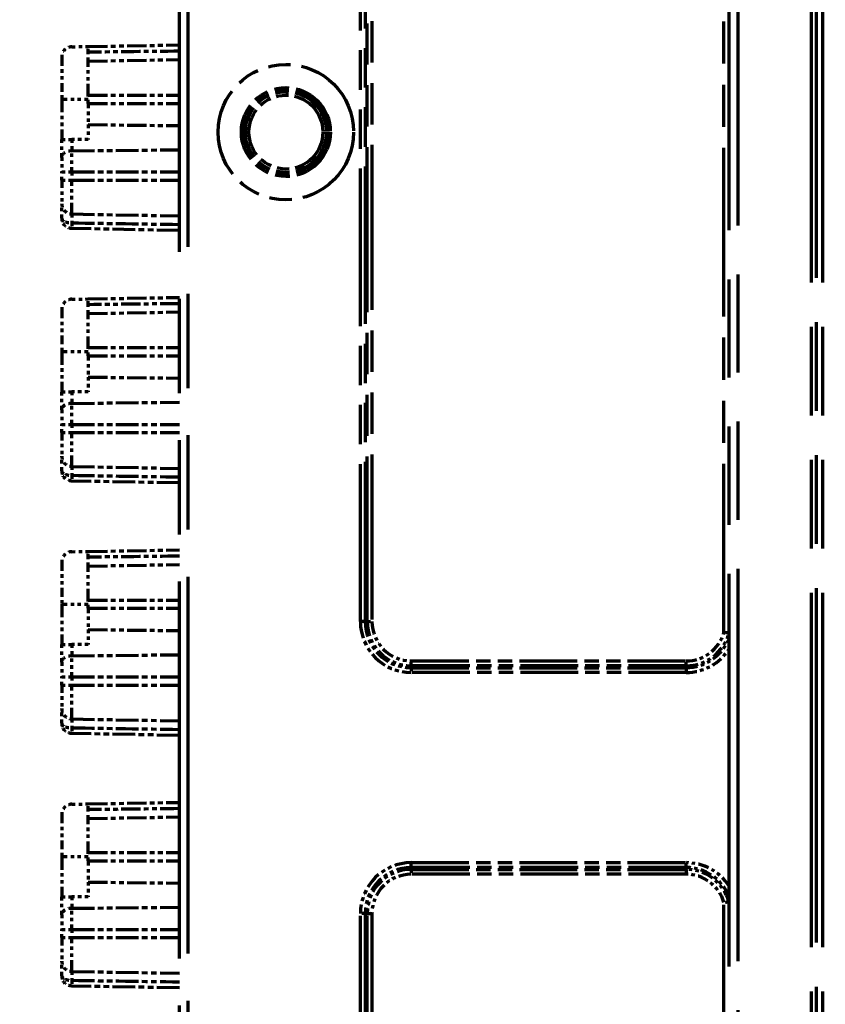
# Model space of a CAD drawing. Header units: millimetres. Extents: x 0 to 7128, y 0 to 5040.
# Tile 113 of 215: x 1457 to 1481, y 4349 to 4377. Entities that reach past the tile are written whole.
import ezdxf

# ---------------------------------------------------------------- set-up
doc = ezdxf.new("R2010")
doc.units = ezdxf.units.MM
doc.header["$LTSCALE"] = 12
doc.linetypes.add('DOUBLE_DASH_CHAIN', pattern=[1.2403, 0.6614, -0.0827, 0.1654, -0.0827, 0.1654, -0.0827])
doc.layers.add('Quote(ISO)', color=7, linetype='Continuous', lineweight=25, true_color=0x80ff00)
doc.layers.add('Tratto-punto-punto(ISO)', color=7, linetype='DOUBLE_DASH_CHAIN', lineweight=70)
doc.styles.add('Corrente-BSI', font='arial.ttf')
doc.dimstyles.new('DEFAULT-ISO', dxfattribs={"dimscale": 12, "dimtxt": 3.5, "dimasz": 2.5, "dimexe": 1, "dimexo": 1, "dimgap": 0.762, "dimtad": 1, "dimtoh": 1, "dimrnd": 1e-08, "dimtxsty": 'Corrente-BSI', "dimcen": 0.09, "dimdle": 10, "dimclrd": 7, "dimclre": 7, "dimclrt": 7, "dimazin": 2, "dimtfac": 0.571429, "dimtmove": 0, "dimatfit": 3, "dimfxl": 1, "dimtolj": 1, "dimlwd": 5, "dimlwe": 5, "dimarcsym": 0})

# ---------------------------------------------------------------- blocks, each defined once
blk = doc.blocks.new('*D41')
at = {"layer": 'Defpoints', "color": 0, "linetype": 'Continuous', "transparency": 16777216}
for p in [(2528.216, 4576.753), (1422.047, 4196.283), (2528.216, 3952.753)]:
    blk.add_point(p, dxfattribs=at)
at = {"layer": 'Quote(ISO)', "color": 7, "linetype": 'Continuous', "lineweight": 5, "transparency": 16777216}
for p, q in [((1422.047, 4208.283), (1422.047, 4588.753)), ((2528.216, 3964.753), (2528.216, 4588.753)), ((1452.047, 4576.753), (2498.216, 4576.753))]:
    blk.add_line(p, q, dxfattribs=at)
at = {"layer": 'Quote(ISO)', "color": 7, "linetype": 'Continuous', "transparency": 16777216}
for points in [[(1452.047, 4581.753), (1452.047, 4571.753), (1422.047, 4576.753)], [(2498.216, 4581.753), (2498.216, 4571.753), (2528.216, 4576.753)]]:
    blk.add_solid(points, dxfattribs=at)
at = {"layer": 'Quote(ISO)', "color": 7, "linetype": 'Continuous', "lineweight": 9, "transparency": 16777216, "insert": (1975.131, 4648.515), "char_height": 42, "attachment_point": 5, "style": 'Corrente-BSI'}
blk.add_mtext('\\A1; \\fArial|b0|i0;2500mm\\P\\fArial|b0|i0;Room to be left for Sprayheads extraction', dxfattribs=at)

msp = doc.modelspace()

# ---------------------------------------------------------------- linework, layer by layer
at = {"layer": 'Tratto-punto-punto(ISO)', "ltscale": 0.605187}
for p, q in [((1467.311, 4359.783), (1467.311, 4382.665)), ((1467.452, 4382.665), (1467.452, 4359.783)), ((1467.311, 4328.4), (1467.311, 4351.283)), ((1467.452, 4351.283), (1467.452, 4328.4))]:
    msp.add_line(p, q, dxfattribs=at)
at = {"layer": 'Tratto-punto-punto(ISO)', "ltscale": 0.618199}
for p, q in [((1477.697, 4359.465), (1477.697, 4382.839)), ((1477.697, 4328.226), (1477.697, 4351.601))]:
    msp.add_line(p, q, dxfattribs=at)
at = {"layer": 'Tratto-punto-punto(ISO)', "ltscale": 1.439888}
msp.add_line((1477.847, 4328.314), (1477.847, 4382.752), dxfattribs=at)
at = {"layer": 'Tratto-punto-punto(ISO)', "ltscale": 1.439373}
msp.add_line((1478.097, 4382.742), (1478.097, 4328.324), dxfattribs=at)
at = {"layer": 'Tratto-punto-punto(ISO)', "ltscale": 1.382395}
for p, q in [((1461.847, 4329.401), (1461.847, 4381.665)), ((1462.097, 4381.665), (1462.097, 4329.401))]:
    msp.add_line(p, q, dxfattribs=at)
at = {"layer": 'Tratto-punto-punto(ISO)', "ltscale": 0.577992}
for p, q in [((1467.114, 4359.783), (1467.114, 4381.637)), ((1467.255, 4381.637), (1467.255, 4359.783)), ((1467.114, 4329.428), (1467.114, 4351.283)), ((1467.255, 4351.283), (1467.255, 4329.428))]:
    msp.add_line(p, q, dxfattribs=at)
at = {"layer": 'Tratto-punto-punto(ISO)', "ltscale": 1.300107}
msp.add_line((1480.242, 4330.956), (1480.242, 4380.11), dxfattribs=at)
at = {"layer": 'Tratto-punto-punto(ISO)', "ltscale": 1.300085}
msp.add_line((1480.383, 4380.109), (1480.383, 4330.957), dxfattribs=at)
at = {"layer": 'Tratto-punto-punto(ISO)', "ltscale": 1.300062}
msp.add_line((1480.575, 4330.957), (1480.575, 4380.109), dxfattribs=at)
at = {"layer": 'Tratto-punto-punto(ISO)', "ltscale": 0.012605}
for p, q in [((1458.717, 4376.517), (1459.197, 4376.525)), ((1459.197, 4373.82), (1458.717, 4373.82)), ((1458.717, 4369.167), (1459.197, 4369.175)), ((1459.197, 4366.47), (1458.717, 4366.47)), ((1458.717, 4361.817), (1459.197, 4361.825)), ((1459.197, 4359.12), (1458.717, 4359.12)), ((1458.717, 4354.467), (1459.197, 4354.475)), ((1459.197, 4351.77), (1458.717, 4351.77))]:
    msp.add_line(p, q, dxfattribs=at)
at = {"layer": 'Tratto-punto-punto(ISO)', "ltscale": 0.070017}
for p, q in [((1459.197, 4376.525), (1461.847, 4376.571)), ((1459.197, 4369.175), (1461.847, 4369.221)), ((1459.197, 4361.825), (1461.847, 4361.871)), ((1459.197, 4354.475), (1461.847, 4354.521))]:
    msp.add_line(p, q, dxfattribs=at)
at = {"layer": 'Tratto-punto-punto(ISO)', "ltscale": 0.007343}
for p, q in [((1459.197, 4376.358), (1459.197, 4376.525)), ((1459.197, 4369.008), (1459.197, 4369.175)), ((1459.197, 4361.658), (1459.197, 4361.825)), ((1459.197, 4354.308), (1459.197, 4354.475))]:
    msp.add_line(p, q, dxfattribs=at)
at = {"layer": 'Tratto-punto-punto(ISO)', "ltscale": 0.011356}
for p, q in [((1459.197, 4376.1), (1459.197, 4376.358)), ((1459.197, 4368.75), (1459.197, 4369.008)), ((1459.197, 4361.4), (1459.197, 4361.658)), ((1459.197, 4354.05), (1459.197, 4354.308))]:
    msp.add_line(p, q, dxfattribs=at)
at = {"layer": 'Tratto-punto-punto(ISO)', "ltscale": 0.032208}
for p, q in [((1458.422, 4376.217), (1458.422, 4374.995)), ((1458.422, 4368.867), (1458.422, 4367.645)), ((1458.422, 4361.517), (1458.422, 4360.295)), ((1458.422, 4354.167), (1458.422, 4352.945))]:
    msp.add_line(p, q, dxfattribs=at)
at = {"layer": 'Tratto-punto-punto(ISO)', "ltscale": 0.070008}
for p, q in [((1459.197, 4376.1), (1461.847, 4376.146)), ((1459.197, 4375.108), (1461.847, 4375.108)), ((1459.197, 4374.869), (1461.847, 4374.869)), ((1459.197, 4374.25), (1461.847, 4374.221)), ((1459.197, 4368.75), (1461.847, 4368.796)), ((1459.197, 4367.758), (1461.847, 4367.758)), ((1459.197, 4367.519), (1461.847, 4367.519)), ((1459.197, 4366.9), (1461.847, 4366.871)), ((1459.197, 4361.4), (1461.847, 4361.446)), ((1459.197, 4360.408), (1461.847, 4360.408)), ((1459.197, 4360.169), (1461.847, 4360.169)), ((1459.197, 4359.55), (1461.847, 4359.521)), ((1459.197, 4354.05), (1461.847, 4354.096)), ((1459.197, 4353.058), (1461.847, 4353.058)), ((1459.197, 4352.819), (1461.847, 4352.819)), ((1459.197, 4352.2), (1461.847, 4352.171))]:
    msp.add_line(p, q, dxfattribs=at)
at = {"layer": 'Tratto-punto-punto(ISO)', "ltscale": 0.041127}
for p, q in [((1459.197, 4375.108), (1459.197, 4376.1)), ((1459.197, 4367.758), (1459.197, 4368.75)), ((1459.197, 4360.408), (1459.197, 4361.4)), ((1459.197, 4353.058), (1459.197, 4354.05))]:
    msp.add_line(p, q, dxfattribs=at)
at = {"layer": 'Tratto-punto-punto(ISO)', "ltscale": 0.048722}
for p, q in [((1458.422, 4374.995), (1458.422, 4373.82)), ((1458.422, 4367.645), (1458.422, 4366.47)), ((1458.422, 4360.295), (1458.422, 4359.12)), ((1458.422, 4352.945), (1458.422, 4351.77))]:
    msp.add_line(p, q, dxfattribs=at)
at = {"layer": 'Tratto-punto-punto(ISO)', "ltscale": 0.0204}
for p, q in [((1458.422, 4374.995), (1459.197, 4374.995)), ((1458.422, 4367.645), (1459.197, 4367.645)), ((1458.422, 4360.295), (1459.197, 4360.295)), ((1458.422, 4352.945), (1459.197, 4352.945))]:
    msp.add_line(p, q, dxfattribs=at)
at = {"layer": 'Tratto-punto-punto(ISO)', "ltscale": 0.006215}
for p, q in [((1459.197, 4374.869), (1459.197, 4375.108)), ((1458.422, 4372.633), (1458.422, 4372.872)), ((1458.717, 4372.872), (1458.717, 4372.633)), ((1459.197, 4367.519), (1459.197, 4367.758)), ((1458.422, 4365.283), (1458.422, 4365.522)), ((1458.717, 4365.522), (1458.717, 4365.283)), ((1459.197, 4360.169), (1459.197, 4360.408)), ((1458.422, 4357.933), (1458.422, 4358.172)), ((1458.717, 4358.172), (1458.717, 4357.933)), ((1459.197, 4352.819), (1459.197, 4353.058)), ((1458.422, 4350.583), (1458.422, 4350.822)), ((1458.717, 4350.822), (1458.717, 4350.583))]:
    msp.add_line(p, q, dxfattribs=at)
at = {"layer": 'Tratto-punto-punto(ISO)', "ltscale": 0.017593}
for p, q in [((1459.197, 4374.869), (1459.197, 4374.25)), ((1459.197, 4367.519), (1459.197, 4366.9)), ((1459.197, 4360.169), (1459.197, 4359.55)), ((1459.197, 4352.819), (1459.197, 4352.2))]:
    msp.add_line(p, q, dxfattribs=at)
at = {"layer": 'Tratto-punto-punto(ISO)', "ltscale": 0.012062}
for p, q in [((1459.197, 4374.25), (1459.197, 4373.82)), ((1459.197, 4366.9), (1459.197, 4366.47)), ((1459.197, 4359.55), (1459.197, 4359.12)), ((1459.197, 4352.2), (1459.197, 4351.77))]:
    msp.add_line(p, q, dxfattribs=at)
at = {"layer": 'Tratto-punto-punto(ISO)', "ltscale": 0.014913}
for p, q in [((1458.422, 4373.298), (1458.422, 4373.82)), ((1458.422, 4365.948), (1458.422, 4366.47)), ((1458.422, 4358.598), (1458.422, 4359.12)), ((1458.422, 4351.248), (1458.422, 4351.77))]:
    msp.add_line(p, q, dxfattribs=at)
at = {"layer": 'Tratto-punto-punto(ISO)', "ltscale": 0.01224}
for p, q in [((1458.422, 4373.82), (1458.717, 4373.82)), ((1458.422, 4366.47), (1458.717, 4366.47)), ((1458.422, 4359.12), (1458.717, 4359.12)), ((1458.422, 4351.77), (1458.717, 4351.77))]:
    msp.add_line(p, q, dxfattribs=at)
at = {"layer": 'Tratto-punto-punto(ISO)', "ltscale": 0.009564}
for p, q in [((1458.717, 4373.82), (1458.717, 4373.486)), ((1458.717, 4366.47), (1458.717, 4366.136)), ((1458.717, 4359.12), (1458.717, 4358.786)), ((1458.717, 4351.77), (1458.717, 4351.436))]:
    msp.add_line(p, q, dxfattribs=at)
at = {"layer": 'Tratto-punto-punto(ISO)', "ltscale": 0.082714}
for p, q in [((1458.717, 4373.486), (1461.847, 4373.52)), ((1458.717, 4372.872), (1461.847, 4372.872)), ((1458.717, 4372.633), (1461.847, 4372.633)), ((1458.717, 4371.649), (1461.847, 4371.594)), ((1458.717, 4366.136), (1461.847, 4366.17)), ((1458.717, 4365.522), (1461.847, 4365.522)), ((1458.717, 4365.283), (1461.847, 4365.283)), ((1458.717, 4364.299), (1461.847, 4364.244)), ((1458.717, 4358.786), (1461.847, 4358.82)), ((1458.717, 4358.172), (1461.847, 4358.172)), ((1458.717, 4357.933), (1461.847, 4357.933)), ((1458.717, 4356.949), (1461.847, 4356.894)), ((1458.717, 4351.436), (1461.847, 4351.47)), ((1458.717, 4350.822), (1461.847, 4350.822)), ((1458.717, 4350.583), (1461.847, 4350.583)), ((1458.717, 4349.599), (1461.847, 4349.544))]:
    msp.add_line(p, q, dxfattribs=at)
at = {"layer": 'Tratto-punto-punto(ISO)', "ltscale": 0.017444}
for p, q in [((1458.717, 4372.872), (1458.717, 4373.486)), ((1458.717, 4365.522), (1458.717, 4366.136)), ((1458.717, 4358.172), (1458.717, 4358.786)), ((1458.717, 4350.822), (1458.717, 4351.436))]:
    msp.add_line(p, q, dxfattribs=at)
at = {"layer": 'Tratto-punto-punto(ISO)', "ltscale": 0.012095}
for p, q in [((1458.422, 4373.298), (1458.422, 4372.872)), ((1458.422, 4365.948), (1458.422, 4365.522)), ((1458.422, 4358.598), (1458.422, 4358.172)), ((1458.422, 4351.248), (1458.422, 4350.822))]:
    msp.add_line(p, q, dxfattribs=at)
at = {"layer": 'Tratto-punto-punto(ISO)', "ltscale": 0.012227}
for p, q in [((1458.422, 4372.872), (1458.717, 4372.872)), ((1458.422, 4372.633), (1458.717, 4372.633)), ((1458.422, 4365.522), (1458.717, 4365.522)), ((1458.422, 4365.283), (1458.717, 4365.283)), ((1458.422, 4358.172), (1458.717, 4358.172)), ((1458.422, 4357.933), (1458.717, 4357.933)), ((1458.422, 4350.822), (1458.717, 4350.822)), ((1458.422, 4350.583), (1458.717, 4350.583))]:
    msp.add_line(p, q, dxfattribs=at)
at = {"layer": 'Tratto-punto-punto(ISO)', "ltscale": 0.028316}
for p, q in [((1458.422, 4372.633), (1458.422, 4371.949)), ((1458.422, 4365.283), (1458.422, 4364.599)), ((1458.422, 4357.933), (1458.422, 4357.249)), ((1458.422, 4350.583), (1458.422, 4349.899))]:
    msp.add_line(p, q, dxfattribs=at)
at = {"layer": 'Tratto-punto-punto(ISO)', "ltscale": 0.040779}
for p, q in [((1458.717, 4371.649), (1458.717, 4372.633)), ((1458.717, 4364.299), (1458.717, 4365.283)), ((1458.717, 4356.949), (1458.717, 4357.933)), ((1458.717, 4349.599), (1458.717, 4350.583))]:
    msp.add_line(p, q, dxfattribs=at)
at = {"layer": 'Tratto-punto-punto(ISO)', "ltscale": 0.013677}
for p, q in [((1458.422, 4371.524), (1458.422, 4371.949)), ((1458.422, 4364.174), (1458.422, 4364.599)), ((1458.422, 4356.824), (1458.422, 4357.249)), ((1458.422, 4349.474), (1458.422, 4349.899))]:
    msp.add_line(p, q, dxfattribs=at)
at = {"layer": 'Tratto-punto-punto(ISO)', "ltscale": 0.007813}
for p, q in [((1458.717, 4371.649), (1458.717, 4371.391)), ((1458.717, 4364.299), (1458.717, 4364.041)), ((1458.717, 4356.949), (1458.717, 4356.691)), ((1458.717, 4349.599), (1458.717, 4349.341))]:
    msp.add_line(p, q, dxfattribs=at)
at = {"layer": 'Tratto-punto-punto(ISO)', "ltscale": 0.08272}
for p, q in [((1461.847, 4371.169), (1458.717, 4371.224)), ((1461.847, 4363.819), (1458.717, 4363.874)), ((1461.847, 4356.469), (1458.717, 4356.524)), ((1461.847, 4349.119), (1458.717, 4349.174))]:
    msp.add_line(p, q, dxfattribs=at)
at = {"layer": 'Tratto-punto-punto(ISO)', "ltscale": 0.004748}
for p, q in [((1467.255, 4359.783), (1467.114, 4359.783)), ((1467.311, 4359.783), (1467.452, 4359.783)), ((1468.597, 4358.497), (1468.597, 4358.638)), ((1476.597, 4358.497), (1476.597, 4358.638)), ((1468.597, 4358.441), (1468.597, 4358.3)), ((1476.597, 4358.441), (1476.597, 4358.3)), ((1468.597, 4352.624), (1468.597, 4352.765)), ((1468.597, 4352.569), (1468.597, 4352.428)), ((1476.597, 4352.624), (1476.597, 4352.765)), ((1476.597, 4352.569), (1476.597, 4352.428)), ((1467.255, 4351.283), (1467.114, 4351.283)), ((1467.311, 4351.283), (1467.452, 4351.283))]:
    msp.add_line(p, q, dxfattribs=at)
at = {"layer": 'Tratto-punto-punto(ISO)', "ltscale": 0.004196}
for p, q in [((1467.311, 4359.783), (1467.255, 4359.783)), ((1468.597, 4358.497), (1468.597, 4358.441)), ((1476.597, 4358.497), (1476.597, 4358.441)), ((1468.597, 4352.569), (1468.597, 4352.624)), ((1476.597, 4352.569), (1476.597, 4352.624)), ((1467.311, 4351.283), (1467.255, 4351.283))]:
    msp.add_line(p, q, dxfattribs=at)
at = {"layer": 'Tratto-punto-punto(ISO)', "ltscale": 0.211516}
for p, q in [((1468.597, 4358.638), (1476.597, 4358.638)), ((1476.597, 4358.497), (1468.597, 4358.497)), ((1468.597, 4358.441), (1476.597, 4358.441)), ((1476.597, 4358.3), (1468.597, 4358.3)), ((1468.597, 4352.765), (1476.597, 4352.765)), ((1476.597, 4352.624), (1468.597, 4352.624)), ((1468.597, 4352.569), (1476.597, 4352.569)), ((1476.597, 4352.428), (1468.597, 4352.428))]:
    msp.add_line(p, q, dxfattribs=at)
at = {"layer": 'Tratto-punto-punto(ISO)', "ltscale": 0.327673}
msp.add_circle((1464.947, 4374.033), 1.972, dxfattribs=at)
at = {"layer": 'Tratto-punto-punto(ISO)', "ltscale": 0.214892}
msp.add_circle((1464.947, 4374.033), 1.294, dxfattribs=at)
at = {"layer": 'Tratto-punto-punto(ISO)', "ltscale": 0.202728}
msp.add_circle((1464.947, 4374.033), 1.22, dxfattribs=at)
at = {"layer": 'Tratto-punto-punto(ISO)', "ltscale": 0.195188}
msp.add_circle((1464.947, 4374.033), 1.175, dxfattribs=at)
at = {"layer": 'Tratto-punto-punto(ISO)', "ltscale": 0.178568}
msp.add_circle((1464.947, 4374.033), 1.075, dxfattribs=at)
at = {"layer": 'Tratto-punto-punto(ISO)', "ltscale": 0.012227}
for centre, start, end in [((1458.722, 4376.217), 91, 180), ((1458.722, 4371.949), 180, 269), ((1458.722, 4368.867), 91, 180), ((1458.722, 4364.599), 180, 269), ((1458.722, 4361.517), 91, 180), ((1458.722, 4357.249), 180, 269), ((1458.722, 4354.167), 91, 180), ((1458.722, 4349.899), 180, 269)]:
    msp.add_arc(centre, 0.3, start, end, dxfattribs=at)
at = {"layer": 'Tratto-punto-punto(ISO)', "ltscale": 0.061496}
for centre, start, end in [((1468.597, 4359.783), 180, 270), ((1468.597, 4351.283), 90, 180)]:
    msp.add_arc(centre, 1.482, start, end, dxfattribs=at)
at = {"layer": 'Tratto-punto-punto(ISO)', "ltscale": 0.055639}
for centre, start, end in [((1468.597, 4359.783), 180, 270), ((1468.597, 4351.283), 90, 180)]:
    msp.add_arc(centre, 1.341, start, end, dxfattribs=at)
at = {"layer": 'Tratto-punto-punto(ISO)', "ltscale": 0.053331}
for centre, start, end in [((1468.597, 4359.783), 180, 270), ((1468.597, 4351.283), 90, 180)]:
    msp.add_arc(centre, 1.286, start, end, dxfattribs=at)
at = {"layer": 'Tratto-punto-punto(ISO)', "ltscale": 0.047474}
for centre, start, end in [((1468.597, 4359.783), 180, 270), ((1468.597, 4351.283), 90, 180)]:
    msp.add_arc(centre, 1.145, start, end, dxfattribs=at)
at = {"layer": 'Tratto-punto-punto(ISO)', "ltscale": 0.038958}
for centre, start, end in [((1476.597, 4359.783), 270, 343.8888), ((1476.597, 4351.283), 16.1112, 90)]:
    msp.add_arc(centre, 1.145, start, end, dxfattribs=at)
at = {"layer": 'Tratto-punto-punto(ISO)', "ltscale": 0.044309}
for centre, start, end in [((1476.597, 4359.783), 270, 344.8029), ((1476.597, 4351.283), 15.1971, 90)]:
    msp.add_arc(centre, 1.286, start, end, dxfattribs=at)
at = {"layer": 'Tratto-punto-punto(ISO)', "ltscale": 0.04246}
for centre, start, end in [((1476.597, 4359.783), 270, 338.7197), ((1476.597, 4351.283), 21.2803, 90)]:
    msp.add_arc(centre, 1.341, start, end, dxfattribs=at)
at = {"layer": 'Tratto-punto-punto(ISO)', "ltscale": 0.03924}
for centre, start, end in [((1476.597, 4359.783), 270, 327.4812), ((1476.597, 4351.283), 32.5188, 90)]:
    msp.add_arc(centre, 1.482, start, end, dxfattribs=at)
at = {"layer": 'Tratto-punto-punto(ISO)', "ltscale": 0.012227}
for centre in [(1458.722, 4373.298), (1458.722, 4365.948), (1458.722, 4358.598), (1458.722, 4351.248)]:
    msp.add_ellipse(centre, major_axis=(-0.3, 0), ratio=0.624218, start_param=4.729842, end_param=6.283185, dxfattribs=at)
at = {"layer": 'Tratto-punto-punto(ISO)', "ltscale": 0.002716}
for centre in [(1458.726, 4371.524), (1458.726, 4364.174), (1458.726, 4356.824), (1458.726, 4349.474)]:
    msp.add_ellipse(centre, major_axis=(-0.304, -0.01), ratio=0.993544, start_param=6.251812, end_param=6.602089, dxfattribs=at)
at = {"layer": 'Tratto-punto-punto(ISO)', "ltscale": 0.00805}
for centre in [(1458.721, 4371.474), (1458.721, 4364.124), (1458.721, 4356.774), (1458.721, 4349.424)]:
    msp.add_ellipse(centre, major_axis=(-0.004, -0.25), ratio=0.012363, start_param=5.050704, end_param=6.283185, dxfattribs=at)
at = {"layer": 'Tratto-punto-punto(ISO)', "ltscale": 0.070011}
for points in [[(1461.847, 4376.387), (1460.963, 4376.378), (1460.08, 4376.368), (1459.197, 4376.358)], [(1461.847, 4369.037), (1460.963, 4369.028), (1460.08, 4369.018), (1459.197, 4369.008)], [(1461.847, 4361.687), (1460.963, 4361.678), (1460.08, 4361.668), (1459.197, 4361.658)], [(1461.847, 4354.337), (1460.963, 4354.328), (1460.08, 4354.318), (1459.197, 4354.308)]]:
    msp.add_open_spline(points, degree=3, dxfattribs=at)
at = {"layer": 'Tratto-punto-punto(ISO)', "ltscale": 0.006894}
for points in [[(1458.422, 4371.524), (1458.422, 4371.519), (1458.422, 4371.514), (1458.423, 4371.51), (1458.427, 4371.494), (1458.436, 4371.479), (1458.451, 4371.465), (1458.452, 4371.464), (1458.454, 4371.462), (1458.456, 4371.461), (1458.467, 4371.451), (1458.481, 4371.442), (1458.498, 4371.434), (1458.507, 4371.429), (1458.517, 4371.425), (1458.528, 4371.421), (1458.529, 4371.421), (1458.529, 4371.421), (1458.53, 4371.42)], [(1458.422, 4364.174), (1458.422, 4364.169), (1458.422, 4364.164), (1458.423, 4364.16), (1458.427, 4364.144), (1458.436, 4364.129), (1458.451, 4364.115), (1458.452, 4364.114), (1458.454, 4364.112), (1458.456, 4364.111), (1458.467, 4364.101), (1458.481, 4364.092), (1458.498, 4364.084), (1458.507, 4364.079), (1458.517, 4364.075), (1458.528, 4364.071), (1458.529, 4364.071), (1458.529, 4364.071), (1458.53, 4364.07)], [(1458.422, 4356.824), (1458.422, 4356.819), (1458.422, 4356.814), (1458.423, 4356.81), (1458.427, 4356.794), (1458.436, 4356.779), (1458.451, 4356.765), (1458.452, 4356.764), (1458.454, 4356.762), (1458.456, 4356.761), (1458.467, 4356.751), (1458.481, 4356.742), (1458.498, 4356.734), (1458.507, 4356.729), (1458.517, 4356.725), (1458.528, 4356.721), (1458.529, 4356.721), (1458.529, 4356.721), (1458.53, 4356.72)], [(1458.422, 4349.474), (1458.422, 4349.469), (1458.422, 4349.464), (1458.423, 4349.46), (1458.427, 4349.444), (1458.436, 4349.429), (1458.451, 4349.415), (1458.452, 4349.414), (1458.454, 4349.412), (1458.456, 4349.411), (1458.467, 4349.401), (1458.481, 4349.392), (1458.498, 4349.384), (1458.507, 4349.379), (1458.517, 4349.375), (1458.528, 4349.371), (1458.529, 4349.371), (1458.529, 4349.371), (1458.53, 4349.37)]]:
    msp.add_open_spline(points, degree=3, knots=[0, 0, 0, 0, 0.1168936, 0.1168936, 0.1168936, 0.503142, 0.503142, 0.503142, 0.5446464, 0.5446464, 0.5446464, 0.8285016, 0.8285016, 0.8285016, 0.988634, 0.988634, 0.988634, 0.9999996, 0.9999996, 0.9999996, 0.9999996], dxfattribs=at)
at = {"layer": 'Tratto-punto-punto(ISO)', "ltscale": 0.009452}
for points in [[(1458.717, 4371.224), (1458.693, 4371.224), (1458.669, 4371.228), (1458.646, 4371.234), (1458.619, 4371.241), (1458.592, 4371.252), (1458.568, 4371.266), (1458.554, 4371.275), (1458.54, 4371.285), (1458.528, 4371.295), (1458.498, 4371.32), (1458.473, 4371.352), (1458.456, 4371.386), (1458.454, 4371.389), (1458.452, 4371.392), (1458.451, 4371.396), (1458.447, 4371.404), (1458.443, 4371.412), (1458.44, 4371.42)], [(1458.717, 4363.874), (1458.693, 4363.874), (1458.669, 4363.878), (1458.646, 4363.884), (1458.619, 4363.891), (1458.592, 4363.902), (1458.568, 4363.916), (1458.554, 4363.925), (1458.54, 4363.935), (1458.528, 4363.945), (1458.498, 4363.97), (1458.473, 4364.002), (1458.456, 4364.036), (1458.454, 4364.039), (1458.452, 4364.042), (1458.451, 4364.046), (1458.447, 4364.054), (1458.443, 4364.062), (1458.44, 4364.07)], [(1458.717, 4356.524), (1458.693, 4356.524), (1458.669, 4356.528), (1458.646, 4356.534), (1458.619, 4356.541), (1458.592, 4356.552), (1458.568, 4356.566), (1458.554, 4356.575), (1458.54, 4356.585), (1458.528, 4356.595), (1458.498, 4356.62), (1458.473, 4356.652), (1458.456, 4356.686), (1458.454, 4356.689), (1458.452, 4356.692), (1458.451, 4356.696), (1458.447, 4356.704), (1458.443, 4356.712), (1458.44, 4356.72)], [(1458.717, 4349.174), (1458.693, 4349.174), (1458.669, 4349.178), (1458.646, 4349.184), (1458.619, 4349.191), (1458.592, 4349.202), (1458.568, 4349.216), (1458.554, 4349.225), (1458.54, 4349.235), (1458.528, 4349.245), (1458.498, 4349.27), (1458.473, 4349.302), (1458.456, 4349.336), (1458.454, 4349.339), (1458.452, 4349.342), (1458.451, 4349.346), (1458.447, 4349.354), (1458.443, 4349.362), (1458.44, 4349.37)]]:
    msp.add_open_spline(points, degree=3, knots=[0, 0, 0, 0, 0.19618, 0.19618, 0.19618, 0.432752, 0.432752, 0.432752, 0.569082, 0.569082, 0.569082, 0.895377, 0.895377, 0.895377, 0.925787, 0.925787, 0.925787, 1, 1, 1, 1], dxfattribs=at)
at = {"layer": 'Tratto-punto-punto(ISO)', "ltscale": 0.005266}
for points in [[(1458.53, 4371.42), (1458.542, 4371.416), (1458.555, 4371.412), (1458.568, 4371.409), (1458.592, 4371.403), (1458.619, 4371.398), (1458.646, 4371.395), (1458.669, 4371.393), (1458.693, 4371.391), (1458.717, 4371.391)], [(1458.53, 4364.07), (1458.542, 4364.066), (1458.555, 4364.062), (1458.568, 4364.059), (1458.592, 4364.053), (1458.619, 4364.048), (1458.646, 4364.045), (1458.669, 4364.043), (1458.693, 4364.041), (1458.717, 4364.041)], [(1458.53, 4356.72), (1458.542, 4356.716), (1458.555, 4356.712), (1458.568, 4356.709), (1458.592, 4356.703), (1458.619, 4356.698), (1458.646, 4356.695), (1458.669, 4356.693), (1458.693, 4356.691), (1458.717, 4356.691)], [(1458.53, 4349.37), (1458.542, 4349.366), (1458.555, 4349.362), (1458.568, 4349.359), (1458.592, 4349.353), (1458.619, 4349.348), (1458.646, 4349.345), (1458.669, 4349.343), (1458.693, 4349.341), (1458.717, 4349.341)]]:
    msp.add_open_spline(points, degree=3, knots=[0, 0, 0, 0, 0.228144, 0.228144, 0.228144, 0.650028, 0.650028, 0.650028, 1, 1, 1, 1], dxfattribs=at)
at = {"layer": 'Tratto-punto-punto(ISO)', "ltscale": 0.082717}
for points in [[(1458.717, 4371.391), (1459.76, 4371.376), (1460.803, 4371.36), (1461.847, 4371.345)], [(1458.717, 4364.041), (1459.76, 4364.026), (1460.803, 4364.01), (1461.847, 4363.995)], [(1458.717, 4356.691), (1459.76, 4356.676), (1460.803, 4356.66), (1461.847, 4356.645)], [(1458.717, 4349.341), (1459.76, 4349.326), (1460.803, 4349.31), (1461.847, 4349.295)]]:
    msp.add_open_spline(points, degree=3, dxfattribs=at)
at = {"layer": 'Tratto-punto-punto(ISO)', "ltscale": 0.004777}
for points, knots in [([(1477.838, 4359.446), (1477.837, 4359.446), (1477.836, 4359.446), (1477.828, 4359.447), (1477.818, 4359.448), (1477.791, 4359.452), (1477.774, 4359.454), (1477.738, 4359.459), (1477.718, 4359.462), (1477.698, 4359.465), (1477.697, 4359.465), (1477.697, 4359.465)], [-0.03672202, -0.03672202, -0.03672202, -0.03672202, -0.0356107, -0.0356107, -0.0239306, -0.0239306, -0.01214362, -0.01214362, 0, 0, 0.00026787, 0.00026787, 0.00026787, 0.00026787]), ([(1477.838, 4351.62), (1477.837, 4351.62), (1477.836, 4351.62), (1477.828, 4351.619), (1477.818, 4351.617), (1477.791, 4351.614), (1477.774, 4351.611), (1477.738, 4351.606), (1477.718, 4351.604), (1477.698, 4351.601), (1477.697, 4351.601), (1477.697, 4351.601)], [0.0577559, 0.0577559, 0.0577559, 0.0577559, 0.05886722, 0.05886722, 0.07054732, 0.07054732, 0.0823343, 0.0823343, 0.09447792, 0.09447792, 0.09474579, 0.09474579, 0.09474579, 0.09474579])]:
    msp.add_open_spline(points, degree=3, knots=knots, dxfattribs=at)
at = {"layer": 'Tratto-punto-punto(ISO)', "ltscale": 0.001637}
for points, knots in [([(1477.847, 4359.409), (1477.847, 4359.411), (1477.847, 4359.414), (1477.847, 4359.422), (1477.846, 4359.43), (1477.844, 4359.438), (1477.843, 4359.44), (1477.841, 4359.444), (1477.84, 4359.445), (1477.838, 4359.446), (1477.838, 4359.446), (1477.838, 4359.446), (1477.838, 4359.446)], [0.28112641, 0.28112641, 0.28112641, 0.28112641, 0.28270941, 0.28270941, 0.28814213, 0.28814213, 0.29085849, 0.29085849, 0.29357485, 0.29357485, 0.29357485, 0.29391311, 0.29391311, 0.29391311, 0.29391311]), ([(1477.838, 4351.62), (1477.838, 4351.62), (1477.838, 4351.62), (1477.838, 4351.62), (1477.84, 4351.62), (1477.841, 4351.622), (1477.843, 4351.625), (1477.844, 4351.628), (1477.846, 4351.636), (1477.847, 4351.643), (1477.847, 4351.652), (1477.847, 4351.654), (1477.847, 4351.656)], [0.2932366, 0.2932366, 0.2932366, 0.2932366, 0.29357485, 0.29357485, 0.29357485, 0.29629121, 0.29629121, 0.29900757, 0.29900757, 0.3044403, 0.3044403, 0.3060233, 0.3060233, 0.3060233, 0.3060233])]:
    msp.add_open_spline(points, degree=3, knots=knots, dxfattribs=at)

# ---------------------------------------------------------------- dimensions: what is measured, and where the dimension line sits
at = {"layer": 'Quote(ISO)', "color": 7, "linetype": 'Continuous', "lineweight": 9}
dim = msp.add_linear_dim(base=(2528.216, 4576.753), p1=(1422.047, 4196.283), p2=(2528.216, 3952.753), angle=180, text=' \\fArial|b0|i0;2500mm\\P\\fArial|b0|i0;Room to be left for Sprayheads extraction', dimstyle='DEFAULT-ISO', override={"dimgap": 0.762, "dimtoh": 0, "dimdec": 0, "dimlfac": 2, "dimtol": 0, "dimlim": 0, "dimtp": 0, "dimtm": 0, "dimtdec": 0, "dimtofl": 0, "dimatfit": 1}, dxfattribs=at)
dim.commit()
dim.dimension.update_dxf_attribs({"geometry": '*D41', "text_midpoint": (1975.131, 4576.753), "dimtype": 160})

doc.saveas('drawing.dxf')
